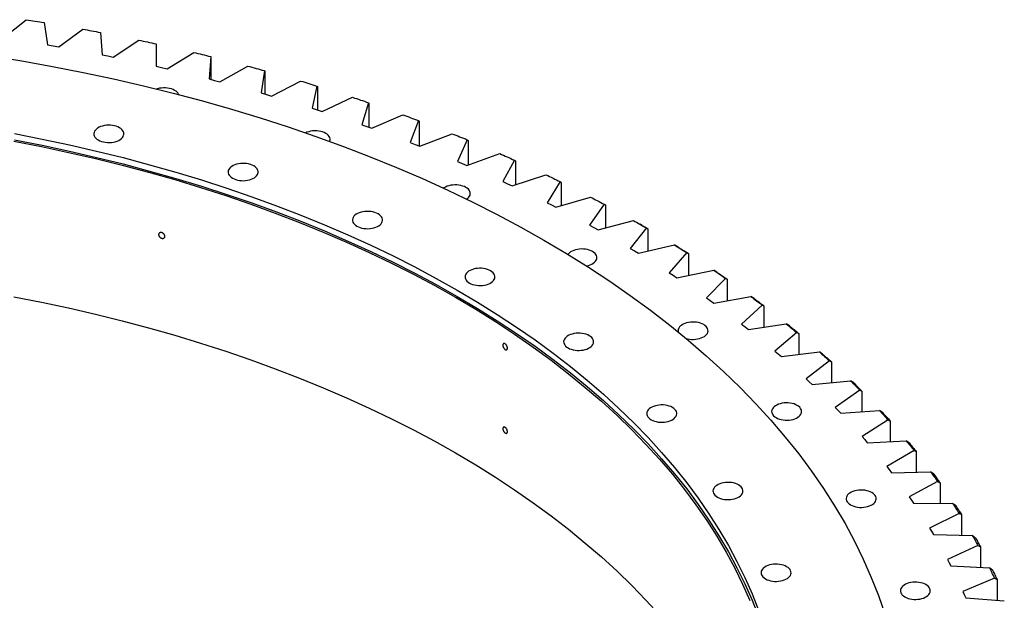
# Model space of a CAD drawing. Header units: millimetres. Extents: x -1931 to 17793, y -2289 to 13096.
# Tile 16 of 16: x 11419 to 12700, y 6029 to 6785. Entities that reach past the tile are written whole.
import ezdxf

# ---------------------------------------------------------------- set-up
doc = ezdxf.new("R2010")
doc.units = ezdxf.units.MM
doc.header["$LTSCALE"] = 50

msp = doc.modelspace()

# ---------------------------------------------------------------- linework, layer by layer
at = {"color": 7, "linetype": 'Continuous', "lineweight": 25}
for p, q in [((11398.3, 6761.2), (11428, 6784.8)), ((11451.1, 6781.1), (11455.6, 6752.1)), ((11470.2, 6749.5), (11501.6, 6772.4)), ((11524.5, 6768.2), (11526.8, 6739)), ((11455.6, 6752.1), (11462.9, 6750.8)), ((11462.9, 6750.8), (11470.2, 6749.5)), ((11541.1, 6736.1), (11574.2, 6758.2)), ((11596.7, 6753.4), (11596.9, 6724.2)), ((11526.8, 6739), (11533.9, 6737.6)), ((11533.9, 6737.6), (11541.1, 6736.1)), ((11611, 6721), (11645.7, 6742.2)), ((11667.8, 6736.8), (11665.8, 6707.7)), ((11667.8, 6736.8), (11668, 6736.1)), ((11668, 6736.1), (11668, 6707.1)), ((11596.9, 6724.2), (11603.9, 6722.6)), ((11603.9, 6722.6), (11611, 6721)), ((11679.7, 6704.1), (11715.9, 6724.5)), ((11737.6, 6718.5), (11733.4, 6689.5)), ((11737.6, 6718.5), (11738, 6717.7)), ((11738, 6717.7), (11738, 6688.1)), ((11665.8, 6707.7), (11672.7, 6705.9)), ((11672.7, 6705.9), (11679.7, 6704.1)), ((11747, 6685.5), (11784.7, 6705)), ((11806, 6698.5), (11799.6, 6669.6)), ((11806, 6698.5), (11806.5, 6697.7)), ((11806.5, 6697.7), (11806.5, 6667.4)), ((11733.4, 6689.5), (11740.2, 6687.5)), ((11740.2, 6687.5), (11747, 6685.5)), ((11812.9, 6665.3), (11852, 6683.8)), ((11872.8, 6676.8), (11864.3, 6648.1)), ((11872.8, 6676.8), (11873.5, 6676)), ((11873.5, 6676), (11873.5, 6644.8)), ((11799.6, 6669.6), (11806.3, 6667.5)), ((11806.3, 6667.5), (11812.9, 6665.3)), ((11877.3, 6643.5), (11917.7, 6661)), ((11864.3, 6648.1), (11870.8, 6645.8)), ((11870.8, 6645.8), (11877.3, 6643.5)), ((11938, 6653.5), (11927.3, 6625)), ((11938, 6653.5), (11938.9, 6652.6)), ((11938.9, 6652.6), (11938.9, 6620.5)), ((11939.9, 6620.1), (11981.6, 6636.5)), ((11927.3, 6625), (11933.6, 6622.5)), ((11933.6, 6622.5), (11939.9, 6620.1)), ((12001.3, 6628.6), (11988.5, 6600.3)), ((12001.3, 6628.6), (12002.4, 6627.7)), ((12002.4, 6627.7), (12002.4, 6595.7)), ((12000.7, 6595.1), (12043.7, 6610.5)), ((11988.5, 6600.3), (11994.6, 6597.7)), ((11994.6, 6597.7), (12000.7, 6595.1)), ((12062.7, 6602.1), (12047.8, 6574.2)), ((12062.7, 6602.1), (12064, 6601.2)), ((12064, 6601.2), (12064, 6570.1)), ((12059.7, 6568.7), (12103.7, 6583)), ((12047.8, 6574.2), (12053.8, 6571.4)), ((12053.8, 6571.4), (12059.7, 6568.7)), ((12122.1, 6574.1), (12105.2, 6546.6)), ((12122.1, 6574.1), (12123.6, 6573.1)), ((12123.6, 6573.1), (12123.6, 6542.8)), ((12105.2, 6546.6), (12110.9, 6543.7)), ((12110.9, 6543.7), (12116.6, 6540.8)), ((12116.6, 6540.8), (12161.7, 6554)), ((12179.4, 6544.6), (12160.4, 6517.6)), ((12179.4, 6544.6), (12181, 6543.7)), ((12181, 6543.7), (12181, 6514.1)), ((12160.4, 6517.6), (12165.9, 6514.6)), ((12171.4, 6511.5), (12217.4, 6523.6)), ((12228.9, 6517), (12226.1, 6518.6)), ((12165.9, 6514.6), (12171.4, 6511.5)), ((12234.4, 6513.8), (12213.4, 6487.3)), ((12234.4, 6513.8), (12236.2, 6512.8)), ((12236.2, 6512.8), (12236.2, 6483.8)), ((12223.9, 6480.9), (12270.8, 6491.9)), ((12274.7, 6489.5), (12270.8, 6491.9)), ((12213.4, 6487.3), (12218.7, 6484.1)), ((12218.7, 6484.1), (12223.9, 6480.9)), ((12287, 6481.7), (12264.1, 6455.6)), ((12287, 6481.7), (12289, 6480.6)), ((12289, 6480.6), (12289, 6452.1)), ((12264.1, 6455.6), (12269.1, 6452.3)), ((12274.1, 6449), (12321.8, 6458.8)), ((12325.8, 6456.4), (12321.8, 6458.8)), ((12269.1, 6452.3), (12274.1, 6449)), ((12337.2, 6448.2), (12312.4, 6422.8)), ((12337.2, 6448.2), (12339.4, 6447.1)), ((12339.4, 6447.1), (12339.4, 6419.1)), ((12312.4, 6422.8), (12317.2, 6419.4)), ((12317.2, 6419.4), (12321.9, 6416)), ((12321.9, 6416), (12370.2, 6424.5)), ((12374.3, 6422), (12370.2, 6424.5)), ((12384.9, 6413.5), (12358.2, 6388.8)), ((12384.9, 6413.5), (12387.2, 6412.4)), ((12387.2, 6412.4), (12387.2, 6384.7)), ((12358.2, 6388.8), (12362.7, 6385.2)), ((12367.2, 6381.7), (12416.1, 6389.1)), ((12420.3, 6386.4), (12416.1, 6389.1)), ((12362.7, 6385.2), (12367.2, 6381.7)), ((12430, 6377.7), (12401.4, 6353.6)), ((12430, 6377.7), (12432.4, 6376.5)), ((12432.4, 6376.5), (12432.4, 6349.2)), ((12401.4, 6353.6), (12405.7, 6350)), ((12409.9, 6346.4), (12459.3, 6352.5)), ((12463.5, 6349.8), (12459.3, 6352.5)), ((12405.7, 6350), (12409.9, 6346.4)), ((12472.3, 6340.8), (12442, 6317.5)), ((12472.3, 6340.8), (12474.9, 6339.5)), ((12474.9, 6339.5), (12474.9, 6312.5)), ((12442, 6317.5), (12446, 6313.7)), ((12446, 6313.7), (12449.9, 6310)), ((12449.9, 6310), (12499.7, 6314.9)), ((12504, 6312.1), (12499.7, 6314.9)), ((12511.8, 6302.9), (12479.8, 6280.3)), ((12511.8, 6302.9), (12514.6, 6301.6)), ((12514.6, 6301.6), (12514.6, 6274.7)), ((12479.8, 6280.3), (12483.5, 6276.5)), ((12483.5, 6276.5), (12487.2, 6272.7)), ((12487.2, 6272.7), (12537.3, 6276.3)), ((12541.6, 6273.4), (12537.3, 6276.3)), ((12548.5, 6264.1), (12514.8, 6242.3)), ((12548.5, 6264.1), (12551.4, 6262.6)), ((12551.4, 6262.6), (12551.4, 6235.9)), ((12514.8, 6242.3), (12518.2, 6238.4)), ((12518.2, 6238.4), (12521.6, 6234.4)), ((12521.6, 6234.4), (12572, 6236.9)), ((12576.3, 6233.8), (12572, 6236.9)), ((12582.3, 6224.3), (12547, 6203.4)), ((12582.3, 6224.3), (12585.3, 6222.8)), ((12585.3, 6222.8), (12585.3, 6196.1)), ((12547, 6203.4), (12550.1, 6199.4)), ((12550.1, 6199.4), (12553.2, 6195.4)), ((12553.2, 6195.4), (12603.7, 6196.6)), ((12608, 6193.4), (12603.7, 6196.6)), ((12613, 6183.8), (12576.2, 6163.8)), ((12613, 6183.8), (12616.2, 6182.2)), ((12616.2, 6182.2), (12616.2, 6155.5)), ((12576.2, 6163.8), (12579, 6159.7)), ((12579, 6159.7), (12581.8, 6155.6)), ((12581.8, 6155.6), (12632.4, 6155.5)), ((12636.7, 6152.3), (12632.4, 6155.5)), ((12640.8, 6142.5), (12602.5, 6123.4)), ((12640.8, 6142.5), (12644, 6140.9)), ((12644, 6140.9), (12644, 6114.2)), ((12602.5, 6123.4), (12605, 6119.3)), ((12605, 6119.3), (12607.5, 6115.1)), ((12607.5, 6115.1), (12658, 6113.8)), ((12662.3, 6110.4), (12658, 6113.8)), ((12665.4, 6100.6), (12625.7, 6082.5)), ((12665.4, 6100.6), (12668.7, 6098.9)), ((12668.7, 6098.9), (12668.7, 6072.1)), ((12625.7, 6082.5), (12627.9, 6078.3)), ((12627.9, 6078.3), (12630.1, 6074.1)), ((12630.1, 6074.1), (12680.4, 6071.5)), ((12684.7, 6068), (12680.4, 6071.5)), ((12686.8, 6058.1), (12645.9, 6041)), ((12686.8, 6058.1), (12690.3, 6056.3)), ((12690.3, 6056.3), (12690.3, 6029.4)), ((12645.9, 6041), (12647.7, 6036.7)), ((12647.7, 6036.7), (12649.6, 6032.5)), ((12649.6, 6032.5), (12699.7, 6028.6))]:
    msp.add_line(p, q, dxfattribs=at)
at = {"color": 7, "linetype": 'Continuous', "lineweight": 25, "flags": 128}
for points in [[(11428, 6784.8), (11430.9, 6784.4), (11433.8, 6783.9), (11436.7, 6783.5), (11439.6, 6783), (11442.5, 6782.5), (11445.4, 6782.1), (11448.3, 6781.6), (11451.1, 6781.1)], [(11501.6, 6772.4), (11504.4, 6771.9), (11507.3, 6771.4), (11510.2, 6770.9), (11513, 6770.3), (11515.9, 6769.8), (11518.7, 6769.3), (11521.6, 6768.7), (11524.5, 6768.2)], [(11574.2, 6758.2), (11577, 6757.6), (11579.8, 6757), (11582.6, 6756.4), (11585.5, 6755.8), (11588.3, 6755.2), (11591.1, 6754.6), (11593.9, 6754), (11596.7, 6753.4)], [(11381.5, 6737.9), (11422, 6731.3), (11462.1, 6724.1), (11501.9, 6716.3), (11541.3, 6707.9), (11580.3, 6698.9), (11618.9, 6689.4), (11657.1, 6679.2), (11694.8, 6668.5), (11732, 6657.2), (11768.6, 6645.3), (11804.7, 6632.9), (11840.3, 6620), (11875.2, 6606.5), (11909.5, 6592.5), (11943.2, 6578), (11976.2, 6563), (12008.5, 6547.5), (12040.1, 6531.5), (12070.9, 6515), (12101, 6498.1)], [(11645.7, 6742.2), (11648.4, 6741.6), (11651.2, 6740.9), (11654, 6740.2), (11656.8, 6739.6), (11659.5, 6738.9), (11662.3, 6738.2), (11665.1, 6737.5), (11667.8, 6736.8)], [(11715.9, 6724.5), (11718.6, 6723.7), (11721.3, 6723), (11724.1, 6722.3), (11726.8, 6721.5), (11729.5, 6720.8), (11732.2, 6720), (11734.9, 6719.3), (11737.6, 6718.5)], [(11626.1, 6687.5), (11625.3, 6689), (11624.1, 6690.4), (11622.7, 6691.6), (11620.9, 6692.8), (11618.9, 6693.8), (11616.7, 6694.7), (11614.3, 6695.3), (11611.7, 6695.8), (11609.1, 6696), (11606.5, 6696.1), (11603.8, 6695.9), (11601.2, 6695.6), (11598.7, 6695), (11597.8, 6694.7)], [(11784.7, 6705), (11787.4, 6704.2), (11790.1, 6703.4), (11792.7, 6702.6), (11795.4, 6701.8), (11798, 6701), (11800.7, 6700.2), (11803.4, 6699.3), (11806, 6698.5)], [(11852, 6683.8), (11854.6, 6682.9), (11857.3, 6682.1), (11859.9, 6681.2), (11862.5, 6680.3), (11865, 6679.5), (11867.6, 6678.6), (11870.2, 6677.7), (11872.8, 6676.8)], [(11917.7, 6661), (11920.3, 6660.1), (11922.8, 6659.1), (11925.3, 6658.2), (11927.9, 6657.3), (11930.4, 6656.3), (11932.9, 6655.4), (11935.4, 6654.4), (11938, 6653.5)], [(11521.6, 6628.3), (11523.6, 6627.3), (11525.8, 6626.5), (11528.2, 6625.8), (11530.7, 6625.3), (11533.4, 6625.1), (11536, 6625), (11538.7, 6625.2), (11541.3, 6625.5), (11543.7, 6626.1), (11546.1, 6626.9), (11548.2, 6627.8), (11550.1, 6628.9), (11551.7, 6630.1), (11553, 6631.4), (11554, 6632.9), (11554.6, 6634.4), (11554.9, 6635.9), (11554.8, 6637.4), (11554.3, 6638.9), (11553.5, 6640.4), (11552.4, 6641.8), (11550.9, 6643.1), (11549.2, 6644.2), (11547.1, 6645.2), (11544.9, 6646.1), (11542.5, 6646.8), (11540, 6647.2), (11537.4, 6647.5), (11534.7, 6647.5), (11532.1, 6647.4), (11529.5, 6647), (11527, 6646.4), (11524.7, 6645.7), (11522.6, 6644.8), (11520.7, 6643.7), (11519.1, 6642.5), (11517.8, 6641.1), (11516.8, 6639.7), (11516.1, 6638.2), (11515.9, 6636.7), (11516, 6635.1), (11516.4, 6633.6), (11517.2, 6632.1), (11518.4, 6630.8), (11519.8, 6629.5), (11521.6, 6628.3)], [(11412.8, 6636.6), (11448.6, 6629.5), (11484.1, 6622), (11519.3, 6613.9), (11554.1, 6605.3), (11588.4, 6596.1), (11622.4, 6586.4), (11655.9, 6576.3), (11688.9, 6565.6), (11721.4, 6554.4), (11753.4, 6542.8), (11784.9, 6530.6), (11815.8, 6518), (11846.1, 6505), (11875.8, 6491.4), (11904.9, 6477.5), (11933.4, 6463.1), (11961.1, 6448.2), (11988.2, 6433)], [(11822.7, 6626.5), (11822.8, 6627), (11823.1, 6628.5), (11823, 6630), (11822.6, 6631.6), (11821.8, 6633), (11820.6, 6634.4), (11819.2, 6635.7), (11817.4, 6636.9), (11815.4, 6637.9), (11813.2, 6638.7), (11810.8, 6639.4), (11808.2, 6639.8), (11805.6, 6640.1), (11803, 6640.1), (11800.3, 6640), (11797.7, 6639.6), (11795.2, 6639.1), (11792.9, 6638.3), (11791.3, 6637.6)], [(11981.6, 6636.5), (11984.1, 6635.6), (11986.6, 6634.6), (11989, 6633.6), (11991.5, 6632.6), (11994, 6631.6), (11996.4, 6630.6), (11998.9, 6629.6), (12001.3, 6628.6)], [(11411.9, 6626.7), (11447.6, 6619.7), (11483.1, 6612.2), (11518.1, 6604.1), (11552.8, 6595.5), (11587.1, 6586.4), (11621, 6576.7), (11654.4, 6566.6), (11687.4, 6555.9), (11719.8, 6544.8), (11751.8, 6533.2), (11783.2, 6521), (11814, 6508.5), (11844.3, 6495.4), (11873.9, 6481.9), (11903, 6468), (11931.3, 6453.6), (11959.1, 6438.8), (11986.1, 6423.6)], [(11412.8, 6628.4), (11448.6, 6621.4), (11484.1, 6613.8), (11519.3, 6605.7), (11554.1, 6597.1), (11588.4, 6587.9), (11622.4, 6578.3), (11655.9, 6568.1), (11688.9, 6557.4), (11721.4, 6546.3), (11753.4, 6534.6), (11784.9, 6522.5), (11815.8, 6509.9), (11846.1, 6496.8), (11875.8, 6483.3), (11904.9, 6469.3), (11933.4, 6454.9), (11961.1, 6440.1), (11988.2, 6424.8)], [(12043.7, 6610.5), (12046.1, 6609.5), (12048.5, 6608.4), (12050.8, 6607.4), (12053.2, 6606.3), (12055.6, 6605.3), (12058, 6604.2), (12060.4, 6603.1), (12062.7, 6602.1)], [(11696.1, 6578.6), (11698.1, 6577.6), (11700.3, 6576.8), (11702.7, 6576.1), (11705.3, 6575.7), (11707.9, 6575.4), (11710.5, 6575.3), (11713.2, 6575.5), (11715.8, 6575.9), (11718.2, 6576.4), (11720.6, 6577.2), (11722.7, 6578.1), (11724.6, 6579.2), (11726.2, 6580.4), (11727.5, 6581.8), (11728.5, 6583.2), (11729.1, 6584.7), (11729.4, 6586.2), (11729.3, 6587.7), (11728.8, 6589.3), (11728, 6590.7), (11726.9, 6592.1), (11725.4, 6593.4), (11723.7, 6594.6), (11721.7, 6595.6), (11719.4, 6596.4), (11717, 6597.1), (11714.5, 6597.5), (11711.9, 6597.8), (11709.2, 6597.8), (11706.6, 6597.7), (11704, 6597.3), (11701.5, 6596.8), (11699.2, 6596), (11697.1, 6595.1), (11695.2, 6594), (11693.6, 6592.8), (11692.3, 6591.4), (11691.3, 6590), (11690.7, 6588.5), (11690.4, 6587), (11690.5, 6585.4), (11690.9, 6583.9), (11691.7, 6582.5), (11692.9, 6581.1), (11694.3, 6579.8), (11696.1, 6578.6)], [(12103.7, 6583), (12106, 6581.9), (12108.3, 6580.8), (12110.6, 6579.7), (12112.9, 6578.6), (12115.2, 6577.5), (12117.5, 6576.3), (12119.8, 6575.2), (12122.1, 6574.1)], [(12000.6, 6551.3), (12002.1, 6552.5), (12003.4, 6553.8), (12004.4, 6555.2), (12005, 6556.7), (12005.3, 6558.2), (12005.2, 6559.8), (12004.7, 6561.3), (12003.9, 6562.8), (12002.8, 6564.1), (12001.3, 6565.4), (11999.6, 6566.6), (11997.6, 6567.6), (11995.4, 6568.4), (11993, 6569.1), (11990.4, 6569.6), (11987.8, 6569.8), (11985.1, 6569.9), (11982.5, 6569.7), (11979.9, 6569.4), (11977.4, 6568.8), (11975.1, 6568), (11973, 6567.1), (11971.1, 6566), (11970.5, 6565.6)], [(12161.7, 6554), (12163.9, 6552.9), (12166.1, 6551.7), (12168.3, 6550.5), (12170.5, 6549.4), (12172.8, 6548.2), (12175, 6547), (12177.2, 6545.8), (12179.4, 6544.6)], [(11857.9, 6516.2), (11859.9, 6515.2), (11862.1, 6514.4), (11864.5, 6513.7), (11867, 6513.3), (11869.7, 6513), (11872.3, 6512.9), (11875, 6513.1), (11877.6, 6513.5), (11880, 6514), (11882.4, 6514.8), (11884.5, 6515.7), (11886.4, 6516.8), (11888, 6518), (11889.3, 6519.4), (11890.2, 6520.8), (11890.9, 6522.3), (11891.1, 6523.8), (11891.1, 6525.3), (11890.6, 6526.9), (11889.8, 6528.3), (11888.7, 6529.7), (11887.2, 6531), (11885.4, 6532.2), (11883.4, 6533.2), (11881.2, 6534), (11878.8, 6534.7), (11876.3, 6535.1), (11873.7, 6535.4), (11871, 6535.4), (11868.3, 6535.3), (11865.8, 6534.9), (11863.3, 6534.4), (11861, 6533.6), (11858.8, 6532.7), (11857, 6531.6), (11855.4, 6530.4), (11854, 6529), (11853.1, 6527.6), (11852.4, 6526.1), (11852.2, 6524.6), (11852.3, 6523), (11852.7, 6521.5), (11853.5, 6520.1), (11854.7, 6518.7), (11856.1, 6517.4), (11857.9, 6516.2)], [(12217.4, 6523.6), (12219.5, 6522.4), (12221.6, 6521.2), (12223.8, 6520), (12225.9, 6518.7), (12228, 6517.5), (12230.2, 6516.3), (12232.3, 6515.1), (12234.4, 6513.8)], [(12228.9, 6517), (12230.6, 6516), (12232.5, 6515), (12234.3, 6513.9), (12236.2, 6512.8)], [(12101, 6498.1), (12130.4, 6480.7), (12158.9, 6462.9), (12186.6, 6444.7), (12213.4, 6426), (12239.5, 6407), (12264.6, 6387.5), (12288.8, 6367.7), (12312.2, 6347.6), (12334.6, 6327), (12356.1, 6306.2), (12376.6, 6285), (12396.2, 6263.6), (12414.8, 6241.8), (12432.4, 6219.8), (12449, 6197.5), (12464.5, 6175), (12479.1, 6152.2), (12492.6, 6129.2), (12505, 6106.1), (12516.4, 6082.7), (12526.8, 6059.2), (12536.1, 6035.6), (12544.2, 6011.8)], [(12270.8, 6491.9), (12272.8, 6490.6), (12274.9, 6489.3), (12276.9, 6488.1), (12278.9, 6486.8), (12281, 6485.5), (12283, 6484.2), (12285, 6482.9), (12287, 6481.7)], [(12156.4, 6464.5), (12156.4, 6464.5), (12158.9, 6465.1), (12161.2, 6465.8), (12163.3, 6466.7), (12165.2, 6467.8), (12166.8, 6469.1), (12168.1, 6470.4), (12169.1, 6471.8), (12169.7, 6473.3), (12170, 6474.8), (12169.9, 6476.4), (12169.5, 6477.9), (12168.7, 6479.4), (12167.5, 6480.7), (12166.1, 6482), (12164.3, 6483.2), (12162.3, 6484.2), (12160.1, 6485), (12157.7, 6485.7), (12155.1, 6486.2), (12152.5, 6486.4), (12149.9, 6486.5), (12147.2, 6486.3), (12144.6, 6486), (12142.2, 6485.4), (12139.8, 6484.6), (12137.7, 6483.7), (12135.8, 6482.6), (12134.2, 6481.4), (12132.9, 6480.1), (12132.4, 6479.4)], [(12274.7, 6489.5), (12276.5, 6488.4), (12278.3, 6487.3), (12280.1, 6486.2), (12281.9, 6485.1), (12283.7, 6484), (12285.4, 6482.8), (12287.2, 6481.7), (12289, 6480.6)], [(12004.2, 6442.2), (12006.2, 6441.2), (12008.4, 6440.3), (12010.8, 6439.7), (12013.3, 6439.2), (12016, 6438.9), (12018.6, 6438.9), (12021.3, 6439), (12023.8, 6439.4), (12026.3, 6440), (12028.6, 6440.7), (12030.8, 6441.6), (12032.6, 6442.7), (12034.3, 6444), (12035.6, 6445.3), (12036.5, 6446.7), (12037.2, 6448.2), (12037.4, 6449.7), (12037.3, 6451.3), (12036.9, 6452.8), (12036.1, 6454.3), (12034.9, 6455.6), (12033.5, 6456.9), (12031.7, 6458.1), (12029.7, 6459.1), (12027.5, 6459.9), (12025.1, 6460.6), (12022.6, 6461.1), (12019.9, 6461.3), (12017.3, 6461.4), (12014.6, 6461.2), (12012, 6460.9), (12009.6, 6460.3), (12007.3, 6459.5), (12005.1, 6458.6), (12003.2, 6457.5), (12001.6, 6456.3), (12000.3, 6455), (11999.4, 6453.5), (11998.7, 6452), (11998.5, 6450.5), (11998.5, 6449), (11999, 6447.5), (11999.8, 6446), (12000.9, 6444.6), (12002.4, 6443.3), (12004.2, 6442.2)], [(12321.8, 6458.8), (12323.7, 6457.5), (12325.7, 6456.2), (12327.6, 6454.9), (12329.5, 6453.5), (12331.5, 6452.2), (12333.4, 6450.9), (12335.3, 6449.5), (12337.2, 6448.2)], [(12325.8, 6456.4), (12327.5, 6455.2), (12329.2, 6454.1), (12330.9, 6452.9), (12332.6, 6451.8), (12334.3, 6450.6), (12336, 6449.4), (12337.7, 6448.3), (12339.4, 6447.1)], [(11988.2, 6433), (12014.7, 6417.3), (12040.3, 6401.3), (12065.3, 6384.9), (12089.5, 6368.1), (12112.9, 6350.9), (12135.6, 6333.4), (12157.4, 6315.6), (12178.4, 6297.4), (12198.6, 6278.9), (12218, 6260.2), (12236.5, 6241.1), (12254.1, 6221.8), (12270.8, 6202.2), (12286.7, 6182.3), (12301.6, 6162.3), (12315.6, 6142), (12328.7, 6121.5), (12340.9, 6100.8), (12352.1, 6079.9), (12362.4, 6058.9), (12371.7, 6037.7), (12380, 6016.4)], [(11411.9, 6424.2), (11447.6, 6417.2), (11483.1, 6409.7), (11518.1, 6401.6), (11552.8, 6393), (11587.1, 6383.9), (11621, 6374.2), (11654.4, 6364.1), (11687.4, 6353.4), (11719.8, 6342.3), (11751.8, 6330.7), (11783.2, 6318.5), (11814, 6306), (11844.3, 6292.9), (11873.9, 6279.4), (11903, 6265.5), (11931.3, 6251.1), (11959.1, 6236.3), (11986.1, 6221.1)], [(11986.1, 6423.6), (12012.5, 6408), (12038.1, 6392), (12063, 6375.6), (12087.2, 6358.8), (12110.5, 6341.7), (12133.1, 6324.2), (12154.9, 6306.4), (12175.9, 6288.3), (12196.1, 6269.9), (12215.4, 6251.1), (12233.8, 6232.1), (12251.4, 6212.8), (12268.1, 6193.3), (12283.9, 6173.5), (12298.8, 6153.4), (12312.8, 6133.2), (12325.9, 6112.7), (12338, 6092.1), (12349.2, 6071.3), (12359.5, 6050.3), (12368.8, 6029.2)], [(11988.2, 6424.8), (12014.7, 6409.2), (12040.3, 6393.1), (12065.3, 6376.7), (12089.5, 6359.9), (12112.9, 6342.8), (12135.6, 6325.3), (12157.4, 6307.4), (12178.4, 6289.2), (12198.6, 6270.8), (12218, 6252), (12236.5, 6232.9), (12254.1, 6213.6), (12270.8, 6194), (12286.7, 6174.2), (12301.6, 6154.1), (12315.6, 6133.8), (12328.7, 6113.3), (12340.9, 6092.6), (12352.1, 6071.8), (12362.4, 6050.7), (12371.7, 6029.6), (12380, 6008.3)], [(12370.2, 6424.5), (12372.1, 6423.2), (12373.9, 6421.8), (12375.8, 6420.4), (12377.6, 6419.1), (12379.4, 6417.7), (12381.3, 6416.3), (12383.1, 6414.9), (12384.9, 6413.5)], [(12374.3, 6422), (12376, 6420.8), (12377.6, 6419.6), (12379.2, 6418.4), (12380.8, 6417.2), (12382.4, 6416), (12384, 6414.8), (12385.6, 6413.6), (12387.2, 6412.4)], [(12285.9, 6370.2), (12287.8, 6369.7), (12290.4, 6369.2), (12293, 6368.9), (12295.7, 6368.9), (12298.3, 6369), (12300.9, 6369.4), (12303.4, 6370), (12305.7, 6370.7), (12307.8, 6371.6), (12309.7, 6372.7), (12311.3, 6374), (12312.6, 6375.3), (12313.6, 6376.7), (12314.2, 6378.2), (12314.5, 6379.7), (12314.4, 6381.3), (12313.9, 6382.8), (12313.1, 6384.3), (12312, 6385.6), (12310.5, 6386.9), (12308.8, 6388.1), (12306.8, 6389.1), (12304.5, 6389.9), (12302.1, 6390.6), (12299.6, 6391.1), (12297, 6391.3), (12294.3, 6391.4), (12291.7, 6391.2), (12289.1, 6390.9), (12286.6, 6390.3), (12284.3, 6389.5), (12282.2, 6388.6), (12280.3, 6387.5), (12278.7, 6386.3), (12277.4, 6385), (12276.4, 6383.5), (12275.8, 6382), (12275.5, 6380.5), (12275.6, 6379), (12275.7, 6378.6)], [(12416.1, 6389.1), (12417.9, 6387.7), (12419.6, 6386.3), (12421.3, 6384.8), (12423.1, 6383.4), (12424.8, 6382), (12426.5, 6380.6), (12428.3, 6379.2), (12430, 6377.7)], [(12132.4, 6357.7), (12134.5, 6356.7), (12136.7, 6355.9), (12139.1, 6355.2), (12141.6, 6354.7), (12144.2, 6354.5), (12146.9, 6354.4), (12149.6, 6354.6), (12152.1, 6355), (12154.6, 6355.5), (12156.9, 6356.3), (12159.1, 6357.2), (12160.9, 6358.3), (12162.5, 6359.5), (12163.8, 6360.8), (12164.8, 6362.3), (12165.5, 6363.8), (12165.7, 6365.3), (12165.6, 6366.8), (12165.2, 6368.3), (12164.4, 6369.8), (12163.2, 6371.2), (12161.8, 6372.5), (12160, 6373.6), (12158, 6374.7), (12155.8, 6375.5), (12153.4, 6376.2), (12150.9, 6376.6), (12148.2, 6376.9), (12145.6, 6376.9), (12142.9, 6376.8), (12140.3, 6376.4), (12137.9, 6375.8), (12135.5, 6375.1), (12133.4, 6374.2), (12131.5, 6373.1), (12129.9, 6371.9), (12128.6, 6370.5), (12127.7, 6369.1), (12127, 6367.6), (12126.7, 6366.1), (12126.8, 6364.5), (12127.3, 6363), (12128.1, 6361.6), (12129.2, 6360.2), (12130.7, 6358.9), (12132.4, 6357.7)], [(12420.3, 6386.4), (12421.8, 6385.2), (12423.3, 6384), (12424.8, 6382.7), (12426.3, 6381.5), (12427.9, 6380.2), (12429.4, 6379), (12430.9, 6377.7), (12432.4, 6376.5)], [(12459.3, 6352.5), (12461, 6351.1), (12462.6, 6349.6), (12464.2, 6348.1), (12465.8, 6346.7), (12467.5, 6345.2), (12469.1, 6343.8), (12470.7, 6342.3), (12472.3, 6340.8)], [(12463.5, 6349.8), (12464.9, 6348.5), (12466.4, 6347.2), (12467.8, 6345.9), (12469.2, 6344.7), (12470.6, 6343.4), (12472, 6342.1), (12473.5, 6340.8), (12474.9, 6339.5)], [(12499.7, 6314.9), (12501.3, 6313.4), (12502.8, 6311.9), (12504.3, 6310.4), (12505.8, 6308.9), (12507.3, 6307.4), (12508.8, 6305.9), (12510.3, 6304.4), (12511.8, 6302.9)], [(12504, 6312.1), (12505.3, 6310.8), (12506.6, 6309.4), (12508, 6308.1), (12509.3, 6306.8), (12510.6, 6305.5), (12511.9, 6304.2), (12513.2, 6302.9), (12514.6, 6301.6)], [(12240.5, 6264.3), (12242.6, 6263.3), (12244.8, 6262.5), (12247.2, 6261.8), (12249.7, 6261.3), (12252.3, 6261.1), (12255, 6261), (12257.7, 6261.2), (12260.2, 6261.6), (12262.7, 6262.1), (12265, 6262.9), (12267.2, 6263.8), (12269, 6264.9), (12270.6, 6266.1), (12271.9, 6267.5), (12272.9, 6268.9), (12273.6, 6270.4), (12273.8, 6271.9), (12273.7, 6273.4), (12273.3, 6275), (12272.5, 6276.4), (12271.3, 6277.8), (12269.9, 6279.1), (12268.1, 6280.2), (12266.1, 6281.3), (12263.9, 6282.1), (12261.5, 6282.8), (12259, 6283.2), (12256.3, 6283.5), (12253.7, 6283.5), (12251, 6283.4), (12248.4, 6283), (12246, 6282.5), (12243.6, 6281.7), (12241.5, 6280.8), (12239.6, 6279.7), (12238, 6278.5), (12236.7, 6277.1), (12235.8, 6275.7), (12235.1, 6274.2), (12234.8, 6272.7), (12234.9, 6271.1), (12235.4, 6269.6), (12236.2, 6268.2), (12237.3, 6266.8), (12238.8, 6265.5), (12240.5, 6264.3)], [(12402.9, 6267), (12404.9, 6266), (12407.2, 6265.2), (12409.6, 6264.5), (12412.1, 6264), (12414.7, 6263.8), (12417.4, 6263.7), (12420, 6263.9), (12422.6, 6264.2), (12425.1, 6264.8), (12427.4, 6265.6), (12429.5, 6266.5), (12431.4, 6267.6), (12433, 6268.8), (12434.3, 6270.1), (12435.3, 6271.6), (12435.9, 6273.1), (12436.2, 6274.6), (12436.1, 6276.1), (12435.7, 6277.6), (12434.9, 6279.1), (12433.7, 6280.5), (12432.3, 6281.8), (12430.5, 6282.9), (12428.5, 6283.9), (12426.3, 6284.8), (12423.9, 6285.4), (12421.3, 6285.9), (12418.7, 6286.2), (12416.1, 6286.2), (12413.4, 6286.1), (12410.8, 6285.7), (12408.3, 6285.1), (12406, 6284.4), (12403.9, 6283.4), (12402, 6282.4), (12400.4, 6281.1), (12399.1, 6279.8), (12398.1, 6278.4), (12397.5, 6276.9), (12397.2, 6275.3), (12397.3, 6273.8), (12397.8, 6272.3), (12398.6, 6270.8), (12399.7, 6269.4), (12401.2, 6268.2), (12402.9, 6267)], [(12537.3, 6276.3), (12538.7, 6274.8), (12540.2, 6273.3), (12541.6, 6271.7), (12543, 6270.2), (12544.4, 6268.7), (12545.8, 6267.1), (12547.1, 6265.6), (12548.5, 6264.1)], [(12541.6, 6273.4), (12542.8, 6272), (12544.1, 6270.7), (12545.3, 6269.4), (12546.5, 6268), (12547.7, 6266.7), (12549, 6265.3), (12550.2, 6264), (12551.4, 6262.6)], [(12572, 6236.9), (12573.3, 6235.3), (12574.6, 6233.7), (12575.9, 6232.2), (12577.2, 6230.6), (12578.5, 6229), (12579.7, 6227.5), (12581, 6225.9), (12582.3, 6224.3)], [(12576.3, 6233.8), (12577.4, 6232.4), (12578.5, 6231.1), (12579.7, 6229.7), (12580.8, 6228.3), (12581.9, 6226.9), (12583, 6225.6), (12584.2, 6224.2), (12585.3, 6222.8)], [(11986.1, 6221.1), (12012.5, 6205.5), (12038.1, 6189.5), (12063, 6173.1), (12087.2, 6156.3), (12110.5, 6139.2), (12133.1, 6121.7), (12154.9, 6103.9), (12175.9, 6085.8), (12196.1, 6067.4), (12215.4, 6048.6), (12233.8, 6029.6), (12251.4, 6010.3)], [(12603.7, 6196.6), (12604.9, 6195), (12606.1, 6193.4), (12607.2, 6191.8), (12608.4, 6190.2), (12609.6, 6188.6), (12610.7, 6187), (12611.9, 6185.4), (12613, 6183.8)], [(12608, 6193.4), (12609, 6192), (12610.1, 6190.6), (12611.1, 6189.2), (12612.1, 6187.8), (12613.1, 6186.4), (12614.1, 6185), (12615.1, 6183.6), (12616.2, 6182.2)], [(12326.6, 6163.6), (12328.6, 6162.6), (12330.8, 6161.7), (12333.2, 6161.1), (12335.8, 6160.6), (12338.4, 6160.3), (12341.1, 6160.3), (12343.7, 6160.5), (12346.3, 6160.8), (12348.8, 6161.4), (12351.1, 6162.1), (12353.2, 6163.1), (12355.1, 6164.1), (12356.7, 6165.4), (12358, 6166.7), (12359, 6168.1), (12359.6, 6169.6), (12359.9, 6171.2), (12359.8, 6172.7), (12359.3, 6174.2), (12358.5, 6175.7), (12357.4, 6177.1), (12355.9, 6178.3), (12354.2, 6179.5), (12352.2, 6180.5), (12350, 6181.4), (12347.5, 6182), (12345, 6182.5), (12342.4, 6182.7), (12339.7, 6182.8), (12337.1, 6182.6), (12334.5, 6182.3), (12332, 6181.7), (12329.7, 6181), (12327.6, 6180), (12325.7, 6178.9), (12324.1, 6177.7), (12322.8, 6176.4), (12321.8, 6175), (12321.2, 6173.5), (12320.9, 6171.9), (12321, 6170.4), (12321.5, 6168.9), (12322.3, 6167.4), (12323.4, 6166), (12324.9, 6164.7), (12326.6, 6163.6)], [(12499.8, 6153.6), (12501.8, 6152.6), (12504.1, 6151.7), (12506.5, 6151.1), (12509, 6150.6), (12511.6, 6150.3), (12514.3, 6150.3), (12516.9, 6150.4), (12519.5, 6150.8), (12522, 6151.4), (12524.3, 6152.1), (12526.4, 6153), (12528.3, 6154.1), (12529.9, 6155.4), (12531.2, 6156.7), (12532.2, 6158.1), (12532.8, 6159.6), (12533.1, 6161.1), (12533, 6162.7), (12532.6, 6164.2), (12531.8, 6165.7), (12530.6, 6167), (12529.2, 6168.3), (12527.4, 6169.5), (12525.4, 6170.5), (12523.2, 6171.3), (12520.8, 6172), (12518.2, 6172.5), (12515.6, 6172.7), (12513, 6172.8), (12510.3, 6172.6), (12507.7, 6172.3), (12505.2, 6171.7), (12502.9, 6170.9), (12500.8, 6170), (12498.9, 6168.9), (12497.3, 6167.7), (12496, 6166.4), (12495, 6164.9), (12494.4, 6163.4), (12494.1, 6161.9), (12494.2, 6160.4), (12494.7, 6158.9), (12495.5, 6157.4), (12496.6, 6156), (12498.1, 6154.7), (12499.8, 6153.6)], [(12632.4, 6155.5), (12633.5, 6153.9), (12634.5, 6152.3), (12635.6, 6150.6), (12636.6, 6149), (12637.7, 6147.4), (12638.7, 6145.8), (12639.7, 6144.1), (12640.8, 6142.5)], [(12636.7, 6152.3), (12637.6, 6150.8), (12638.5, 6149.4), (12639.4, 6148), (12640.4, 6146.6), (12641.3, 6145.1), (12642.2, 6143.7), (12643.1, 6142.3), (12644, 6140.9)], [(12658, 6113.8), (12658.9, 6112.2), (12659.9, 6110.5), (12660.8, 6108.9), (12661.7, 6107.2), (12662.6, 6105.6), (12663.5, 6103.9), (12664.5, 6102.2), (12665.4, 6100.6)], [(12662.3, 6110.4), (12663.1, 6109), (12663.9, 6107.5), (12664.7, 6106.1), (12665.5, 6104.6), (12666.3, 6103.2), (12667.1, 6101.8), (12667.9, 6100.3), (12668.7, 6098.9)], [(12389.2, 6057.2), (12391.2, 6056.2), (12393.4, 6055.4), (12395.8, 6054.7), (12398.3, 6054.2), (12400.9, 6054), (12403.6, 6053.9), (12406.3, 6054.1), (12408.8, 6054.5), (12411.3, 6055), (12413.6, 6055.8), (12415.8, 6056.7), (12417.6, 6057.8), (12419.2, 6059), (12420.5, 6060.3), (12421.5, 6061.8), (12422.2, 6063.3), (12422.4, 6064.8), (12422.3, 6066.3), (12421.9, 6067.8), (12421.1, 6069.3), (12419.9, 6070.7), (12418.5, 6072), (12416.7, 6073.1), (12414.7, 6074.2), (12412.5, 6075), (12410.1, 6075.7), (12407.6, 6076.1), (12404.9, 6076.4), (12402.3, 6076.4), (12399.6, 6076.3), (12397, 6075.9), (12394.6, 6075.3), (12392.2, 6074.6), (12390.1, 6073.7), (12388.2, 6072.6), (12386.6, 6071.4), (12385.3, 6070), (12384.4, 6068.6), (12383.7, 6067.1), (12383.5, 6065.6), (12383.5, 6064), (12384, 6062.5), (12384.8, 6061.1), (12385.9, 6059.7), (12387.4, 6058.4), (12389.2, 6057.2)], [(12680.4, 6071.5), (12681.2, 6069.8), (12682.1, 6068.1), (12682.9, 6066.5), (12683.7, 6064.8), (12684.5, 6063.1), (12685.3, 6061.5), (12686, 6059.8), (12686.8, 6058.1)], [(12684.7, 6068), (12685.4, 6066.5), (12686.1, 6065.1), (12686.8, 6063.6), (12687.5, 6062.1), (12688.2, 6060.7), (12688.9, 6059.2), (12689.6, 6057.8), (12690.3, 6056.3)], [(12570.3, 6033.8), (12572.3, 6032.8), (12574.5, 6031.9), (12576.9, 6031.3), (12579.4, 6030.8), (12582.1, 6030.6), (12584.7, 6030.5), (12587.4, 6030.7), (12589.9, 6031), (12592.4, 6031.6), (12594.7, 6032.3), (12596.9, 6033.3), (12598.7, 6034.4), (12600.4, 6035.6), (12601.7, 6036.9), (12602.6, 6038.3), (12603.3, 6039.8), (12603.5, 6041.4), (12603.4, 6042.9), (12603, 6044.4), (12602.2, 6045.9), (12601, 6047.3), (12599.6, 6048.6), (12597.8, 6049.7), (12595.8, 6050.7), (12593.6, 6051.6), (12591.2, 6052.2), (12588.7, 6052.7), (12586, 6053), (12583.4, 6053), (12580.7, 6052.8), (12578.2, 6052.5), (12575.7, 6051.9), (12573.4, 6051.2), (12571.2, 6050.2), (12569.4, 6049.2), (12567.7, 6047.9), (12566.4, 6046.6), (12565.5, 6045.2), (12564.8, 6043.7), (12564.6, 6042.1), (12564.7, 6040.6), (12565.1, 6039.1), (12565.9, 6037.6), (12567.1, 6036.2), (12568.5, 6035), (12570.3, 6033.8)]]:
    msp.add_lwpolyline(points, dxfattribs=at)
at = {"color": 7, "linetype": 'Continuous', "lineweight": 25}
for points in [[(11608.2, 6502.9), (11608.2, 6502.7), (11608.1, 6502.4), (11608, 6502), (11608, 6501.8), (11607.7, 6501.4), (11607.6, 6501.2), (11607.3, 6500.9), (11607.2, 6500.8), (11606.8, 6500.5), (11606.6, 6500.4), (11606.1, 6500.3), (11605.9, 6500.2), (11605.4, 6500.2), (11605.2, 6500.2), (11604.7, 6500.3), (11604.4, 6500.3), (11603.9, 6500.5), (11603.6, 6500.6), (11603.1, 6500.8), (11602.8, 6500.9), (11602.3, 6501.3), (11602.1, 6501.4), (11601.7, 6501.8), (11601.5, 6502), (11601.1, 6502.5), (11600.9, 6502.7), (11600.6, 6503.2), (11600.5, 6503.5), (11600.3, 6504), (11600.2, 6504.2), (11600.1, 6504.7), (11600.1, 6505), (11600.1, 6505.4), (11600.1, 6505.7), (11600.2, 6506.1), (11600.3, 6506.3), (11600.5, 6506.7), (11600.6, 6506.9), (11600.9, 6507.2), (11601.1, 6507.3), (11601.5, 6507.6), (11601.7, 6507.7), (11602.1, 6507.8), (11602.3, 6507.9), (11602.8, 6507.9), (11603.1, 6507.9), (11603.6, 6507.9), (11603.9, 6507.8), (11604.4, 6507.7), (11604.7, 6507.6), (11605.2, 6507.3), (11605.4, 6507.2), (11605.9, 6506.8), (11606.1, 6506.7), (11606.6, 6506.3), (11606.8, 6506.1), (11607.2, 6505.6), (11607.3, 6505.4), (11607.6, 6504.9), (11607.7, 6504.6), (11608, 6504.1), (11608, 6503.9), (11608.1, 6503.4), (11608.2, 6503.1), (11608.2, 6502.9)], [(12053.6, 6357.4), (12053.6, 6357.1), (12053.6, 6356.9), (12053.5, 6356.5), (12053.5, 6356.3), (12053.3, 6355.9), (12053.2, 6355.8), (12053, 6355.5), (12052.9, 6355.4), (12052.6, 6355.3), (12052.5, 6355.2), (12052.1, 6355.2), (12052, 6355.2), (12051.6, 6355.2), (12051.4, 6355.3), (12051, 6355.4), (12050.8, 6355.5), (12050.5, 6355.8), (12050.3, 6355.9), (12049.9, 6356.3), (12049.7, 6356.5), (12049.3, 6356.9), (12049.2, 6357.1), (12048.8, 6357.6), (12048.7, 6357.8), (12048.4, 6358.4), (12048.3, 6358.6), (12048.1, 6359.2), (12048, 6359.5), (12047.8, 6360), (12047.8, 6360.3), (12047.7, 6360.8), (12047.7, 6361), (12047.7, 6361.5), (12047.7, 6361.7), (12047.8, 6362.2), (12047.8, 6362.4), (12048, 6362.7), (12048.1, 6362.9), (12048.3, 6363.1), (12048.4, 6363.2), (12048.7, 6363.4), (12048.8, 6363.4), (12049.2, 6363.5), (12049.3, 6363.5), (12049.7, 6363.4), (12049.9, 6363.4), (12050.3, 6363.2), (12050.5, 6363.1), (12050.8, 6362.9), (12051, 6362.7), (12051.4, 6362.4), (12051.6, 6362.2), (12052, 6361.8), (12052.1, 6361.5), (12052.5, 6361.1), (12052.6, 6360.8), (12052.9, 6360.3), (12053, 6360), (12053.2, 6359.5), (12053.3, 6359.2), (12053.5, 6358.7), (12053.5, 6358.4), (12053.6, 6357.9), (12053.6, 6357.6), (12053.6, 6357.4)], [(12053.6, 6248.8), (12053.6, 6248.5), (12053.6, 6248.3), (12053.5, 6247.9), (12053.5, 6247.7), (12053.3, 6247.3), (12053.2, 6247.2), (12053, 6246.9), (12052.9, 6246.8), (12052.6, 6246.7), (12052.5, 6246.6), (12052.1, 6246.6), (12052, 6246.6), (12051.6, 6246.6), (12051.4, 6246.7), (12051, 6246.8), (12050.8, 6246.9), (12050.5, 6247.2), (12050.3, 6247.3), (12049.9, 6247.7), (12049.7, 6247.9), (12049.3, 6248.3), (12049.2, 6248.5), (12048.8, 6249), (12048.7, 6249.2), (12048.4, 6249.8), (12048.3, 6250), (12048.1, 6250.6), (12048, 6250.9), (12047.8, 6251.4), (12047.8, 6251.7), (12047.7, 6252.2), (12047.7, 6252.4), (12047.7, 6252.9), (12047.7, 6253.1), (12047.8, 6253.6), (12047.8, 6253.8), (12048, 6254.1), (12048.1, 6254.3), (12048.3, 6254.5), (12048.4, 6254.6), (12048.7, 6254.8), (12048.8, 6254.8), (12049.2, 6254.9), (12049.3, 6254.9), (12049.7, 6254.8), (12049.9, 6254.8), (12050.3, 6254.6), (12050.5, 6254.5), (12050.8, 6254.3), (12051, 6254.1), (12051.4, 6253.8), (12051.6, 6253.6), (12052, 6253.2), (12052.1, 6252.9), (12052.5, 6252.5), (12052.6, 6252.2), (12052.9, 6251.7), (12053, 6251.4), (12053.2, 6250.9), (12053.3, 6250.6), (12053.5, 6250.1), (12053.5, 6249.8), (12053.6, 6249.3), (12053.6, 6249), (12053.6, 6248.8)]]:
    msp.add_open_spline(points, degree=3, knots=[0, 0, 0, 0, 0.03125, 0.03125, 0.0625, 0.0625, 0.09375, 0.09375, 0.125, 0.125, 0.15625, 0.15625, 0.1875, 0.1875, 0.21875, 0.21875, 0.25, 0.25, 0.28125, 0.28125, 0.3125, 0.3125, 0.34375, 0.34375, 0.375, 0.375, 0.40625, 0.40625, 0.4375, 0.4375, 0.46875, 0.46875, 0.5, 0.5, 0.53125, 0.53125, 0.5625, 0.5625, 0.59375, 0.59375, 0.625, 0.625, 0.65625, 0.65625, 0.6875, 0.6875, 0.71875, 0.71875, 0.75, 0.75, 0.78125, 0.78125, 0.8125, 0.8125, 0.84375, 0.84375, 0.875, 0.875, 0.90625, 0.90625, 0.9375, 0.9375, 0.96875, 0.96875, 1, 1, 1, 1], dxfattribs=at)

doc.saveas('drawing.dxf')
